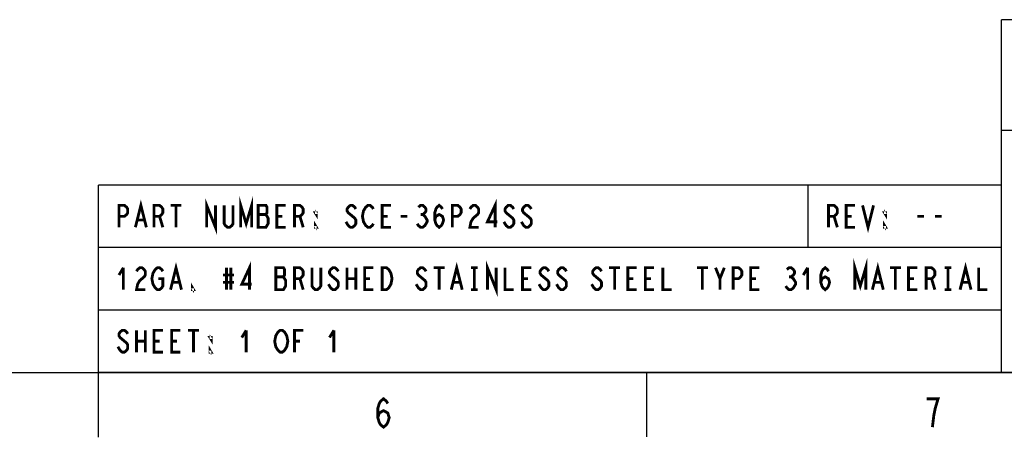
# Model space of a CAD drawing. Header units: inches. Extents: x -1 to 69, y -1 to 45.
# Tile 6 of 39: x 41.3 to 56.5, y -1 to 5.5. Entities that reach past the tile are written whole.
import ezdxf

# ---------------------------------------------------------------- set-up
doc = ezdxf.new("R2010")
doc.units = ezdxf.units.IN
doc.header["$LTSCALE"] = 3.74
doc.header["$MEASUREMENT"] = 0
doc.layers.get('0').update_dxf_attribs({"linetype": 'CONTINUOUS'})

msp = doc.modelspace()

# ---------------------------------------------------------------- linework, layer by layer
at = {"color": 2, "linetype": 'CONTINUOUS'}
for p, q in [((68, 5.469), (56.5, 5.469)), ((56.5, 0), (56.5, 5.469)), ((68, 3.75), (56.5, 3.75)), ((56.5, 2.905), (42.5, 2.905)), ((42.5, 0), (42.5, 2.905)), ((53.5, 1.937), (53.5, 2.905)), ((56.5, 0), (56.5, 2.905)), ((56.5, 1.937), (42.5, 1.937)), ((56.5, 0.968), (42.5, 0.968)), ((56.5, 0), (42.5, 0)), ((68, 0), (56.5, 0))]:
    msp.add_line(p, q, dxfattribs=at)
at = {"color": 7, "linetype": 'CONTINUOUS'}
for p, q in [((0, 0), (68, 0)), ((42.493, -0.006), (42.493, -1.004)), ((50.995, -0.002), (50.995, -0.999))]:
    msp.add_line(p, q, dxfattribs=at)
at = {"color": 2, "linetype": 'CONTINUOUS', "const_width": 0.044}
for points in [[(42.818, 2.251), (42.818, 2.591), (42.903, 2.591), (42.937, 2.562), (42.954, 2.534), (42.954, 2.477), (42.937, 2.449), (42.903, 2.421), (42.818, 2.421)], [(43.073, 2.251), (43.158, 2.591), (43.243, 2.251)], [(43.362, 2.251), (43.362, 2.591), (43.447, 2.591), (43.481, 2.562), (43.498, 2.534), (43.498, 2.477), (43.481, 2.449), (43.447, 2.421), (43.362, 2.421)], [(43.617, 2.591), (43.787, 2.591)], [(43.702, 2.591), (43.702, 2.251)], [(44.178, 2.251), (44.178, 2.591), (44.314, 2.251), (44.314, 2.591)], [(44.586, 2.591), (44.586, 2.307), (44.569, 2.279), (44.535, 2.251), (44.501, 2.251), (44.467, 2.279), (44.45, 2.307), (44.45, 2.591)], [(44.705, 2.251), (44.705, 2.591), (44.79, 2.307), (44.875, 2.591), (44.875, 2.251)], [(44.977, 2.591), (44.977, 2.251), (45.096, 2.251), (45.113, 2.279), (45.13, 2.307), (45.13, 2.392), (45.113, 2.421), (45.096, 2.449), (45.113, 2.477), (45.113, 2.562), (45.096, 2.591), (44.977, 2.591)], [(45.402, 2.251), (45.266, 2.251), (45.266, 2.591), (45.402, 2.591)], [(45.538, 2.251), (45.538, 2.591), (45.623, 2.591), (45.657, 2.562), (45.674, 2.534), (45.674, 2.477), (45.657, 2.449), (45.623, 2.421), (45.538, 2.421)], [(46.49, 2.534), (46.473, 2.562), (46.439, 2.591), (46.405, 2.591), (46.371, 2.562), (46.354, 2.534), (46.354, 2.506), (46.371, 2.477), (46.405, 2.449), (46.439, 2.421), (46.473, 2.392), (46.49, 2.364), (46.49, 2.307), (46.473, 2.279), (46.439, 2.251), (46.405, 2.251), (46.371, 2.279), (46.354, 2.307), (46.337, 2.336)], [(46.762, 2.307), (46.745, 2.279), (46.711, 2.251), (46.677, 2.251), (46.643, 2.279), (46.626, 2.307), (46.609, 2.336), (46.592, 2.421), (46.609, 2.506), (46.626, 2.534), (46.643, 2.562), (46.677, 2.591), (46.711, 2.591), (46.745, 2.562), (46.762, 2.534)], [(47.034, 2.251), (46.898, 2.251), (46.898, 2.591), (47.034, 2.591)], [(47.459, 2.562), (47.493, 2.591), (47.527, 2.591), (47.561, 2.562), (47.578, 2.534), (47.578, 2.506), (47.561, 2.477), (47.527, 2.449), (47.561, 2.421), (47.578, 2.392), (47.595, 2.364), (47.595, 2.336), (47.578, 2.307), (47.561, 2.279), (47.527, 2.251), (47.493, 2.251), (47.459, 2.279), (47.442, 2.307)], [(47.714, 2.364), (47.731, 2.421), (47.782, 2.449), (47.833, 2.421), (47.85, 2.364), (47.833, 2.307), (47.816, 2.279), (47.782, 2.251), (47.748, 2.279), (47.731, 2.307), (47.714, 2.364), (47.714, 2.477), (47.731, 2.534), (47.748, 2.562), (47.782, 2.591), (47.816, 2.562), (47.833, 2.534)], [(47.986, 2.251), (47.986, 2.591), (48.071, 2.591), (48.105, 2.562), (48.122, 2.534), (48.122, 2.477), (48.105, 2.449), (48.071, 2.421), (47.986, 2.421)], [(48.258, 2.534), (48.275, 2.562), (48.309, 2.591), (48.343, 2.591), (48.377, 2.562), (48.394, 2.534), (48.394, 2.477), (48.377, 2.449), (48.343, 2.421), (48.309, 2.392), (48.275, 2.336), (48.258, 2.251), (48.394, 2.251)], [(48.649, 2.251), (48.649, 2.591), (48.53, 2.336), (48.683, 2.336)], [(48.938, 2.534), (48.921, 2.562), (48.887, 2.591), (48.853, 2.591), (48.819, 2.562), (48.802, 2.534), (48.802, 2.506), (48.819, 2.477), (48.853, 2.449), (48.887, 2.421), (48.921, 2.392), (48.938, 2.364), (48.938, 2.307), (48.921, 2.279), (48.887, 2.251), (48.853, 2.251), (48.819, 2.279), (48.802, 2.307), (48.785, 2.336)], [(49.21, 2.534), (49.193, 2.562), (49.159, 2.591), (49.125, 2.591), (49.091, 2.562), (49.074, 2.534), (49.074, 2.506), (49.091, 2.477), (49.125, 2.449), (49.159, 2.421), (49.193, 2.392), (49.21, 2.364), (49.21, 2.307), (49.193, 2.279), (49.159, 2.251), (49.125, 2.251), (49.091, 2.279), (49.074, 2.307), (49.057, 2.336)], [(53.818, 2.251), (53.818, 2.591), (53.903, 2.591), (53.937, 2.562), (53.954, 2.534), (53.954, 2.477), (53.937, 2.449), (53.903, 2.421), (53.818, 2.421)], [(54.226, 2.251), (54.09, 2.251), (54.09, 2.591), (54.226, 2.591)], [(54.345, 2.591), (54.43, 2.251), (54.515, 2.591)], [(43.447, 2.421), (43.498, 2.251)], [(44.977, 2.449), (45.096, 2.449)], [(45.266, 2.421), (45.351, 2.421)], [(45.623, 2.421), (45.674, 2.251)], [(45.878, 2.477), (45.878, 2.449), (45.861, 2.477), (45.878, 2.477)], [(46.898, 2.421), (46.983, 2.421)], [(47.187, 2.421), (47.289, 2.421)], [(47.493, 2.449), (47.527, 2.449)], [(53.903, 2.421), (53.954, 2.251)], [(54.09, 2.421), (54.175, 2.421)], [(54.702, 2.477), (54.702, 2.449), (54.685, 2.477), (54.702, 2.477)], [(55.195, 2.421), (55.297, 2.421)], [(55.467, 2.421), (55.569, 2.421)], [(43.107, 2.364), (43.209, 2.364)], [(45.878, 2.251), (45.861, 2.251), (45.861, 2.279), (45.878, 2.251)], [(54.702, 2.251), (54.685, 2.251), (54.685, 2.279), (54.702, 2.251)], [(43.617, 1.284), (43.702, 1.624), (43.787, 1.284)], [(44.841, 1.284), (44.841, 1.624), (44.722, 1.369), (44.875, 1.369)], [(47.969, 1.284), (48.054, 1.624), (48.139, 1.284)], [(48.53, 1.284), (48.53, 1.624), (48.666, 1.284), (48.666, 1.624)], [(54.225, 1.284), (54.225, 1.624), (54.31, 1.341), (54.395, 1.624), (54.395, 1.284)], [(54.497, 1.284), (54.582, 1.624), (54.667, 1.284)], [(55.857, 1.284), (55.942, 1.624), (56.027, 1.284)], [(42.886, 1.624), (42.818, 1.511)], [(42.886, 1.624), (42.886, 1.284)], [(43.09, 1.568), (43.107, 1.596), (43.141, 1.624), (43.175, 1.624), (43.209, 1.596), (43.226, 1.568), (43.226, 1.511), (43.209, 1.483), (43.175, 1.454), (43.141, 1.426), (43.107, 1.369), (43.09, 1.284), (43.226, 1.284)], [(43.43, 1.454), (43.498, 1.454), (43.498, 1.341), (43.481, 1.313), (43.447, 1.284), (43.413, 1.284), (43.379, 1.313), (43.362, 1.341), (43.345, 1.369), (43.328, 1.454), (43.345, 1.539), (43.362, 1.568), (43.379, 1.596), (43.413, 1.624), (43.447, 1.624), (43.481, 1.596), (43.498, 1.568)], [(44.433, 1.511), (44.603, 1.511)], [(44.484, 1.624), (44.484, 1.284)], [(44.552, 1.624), (44.552, 1.284)], [(45.249, 1.624), (45.249, 1.284), (45.368, 1.284), (45.385, 1.313), (45.402, 1.341), (45.402, 1.426), (45.385, 1.454), (45.368, 1.483), (45.385, 1.511), (45.385, 1.596), (45.368, 1.624), (45.249, 1.624)], [(45.538, 1.284), (45.538, 1.624), (45.623, 1.624), (45.657, 1.596), (45.674, 1.568), (45.674, 1.511), (45.657, 1.483), (45.623, 1.454), (45.538, 1.454)], [(45.946, 1.624), (45.946, 1.341), (45.929, 1.313), (45.895, 1.284), (45.861, 1.284), (45.827, 1.313), (45.81, 1.341), (45.81, 1.624)], [(46.218, 1.568), (46.201, 1.596), (46.167, 1.624), (46.133, 1.624), (46.099, 1.596), (46.082, 1.568), (46.082, 1.539), (46.099, 1.511), (46.133, 1.483), (46.167, 1.454), (46.201, 1.426), (46.218, 1.398), (46.218, 1.341), (46.201, 1.313), (46.167, 1.284), (46.133, 1.284), (46.099, 1.313), (46.082, 1.341), (46.065, 1.369)], [(46.354, 1.624), (46.354, 1.284)], [(46.49, 1.624), (46.49, 1.284)], [(46.762, 1.284), (46.626, 1.284), (46.626, 1.624), (46.762, 1.624)], [(46.898, 1.624), (46.966, 1.624), (47, 1.596), (47.017, 1.568), (47.034, 1.539), (47.051, 1.454), (47.034, 1.369), (47.017, 1.341), (47, 1.313), (46.966, 1.284), (46.898, 1.284), (46.898, 1.624)], [(47.578, 1.568), (47.561, 1.596), (47.527, 1.624), (47.493, 1.624), (47.459, 1.596), (47.442, 1.568), (47.442, 1.539), (47.459, 1.511), (47.493, 1.483), (47.527, 1.454), (47.561, 1.426), (47.578, 1.398), (47.578, 1.341), (47.561, 1.313), (47.527, 1.284), (47.493, 1.284), (47.459, 1.313), (47.442, 1.341), (47.425, 1.369)], [(47.697, 1.624), (47.867, 1.624)], [(47.782, 1.624), (47.782, 1.284)], [(48.275, 1.624), (48.377, 1.624)], [(48.326, 1.624), (48.326, 1.284)], [(48.802, 1.624), (48.802, 1.284), (48.938, 1.284)], [(49.21, 1.284), (49.074, 1.284), (49.074, 1.624), (49.21, 1.624)], [(49.482, 1.568), (49.465, 1.596), (49.431, 1.624), (49.397, 1.624), (49.363, 1.596), (49.346, 1.568), (49.346, 1.539), (49.363, 1.511), (49.397, 1.483), (49.431, 1.454), (49.465, 1.426), (49.482, 1.398), (49.482, 1.341), (49.465, 1.313), (49.431, 1.284), (49.397, 1.284), (49.363, 1.313), (49.346, 1.341), (49.329, 1.369)], [(49.754, 1.568), (49.737, 1.596), (49.703, 1.624), (49.669, 1.624), (49.635, 1.596), (49.618, 1.568), (49.618, 1.539), (49.635, 1.511), (49.669, 1.483), (49.703, 1.454), (49.737, 1.426), (49.754, 1.398), (49.754, 1.341), (49.737, 1.313), (49.703, 1.284), (49.669, 1.284), (49.635, 1.313), (49.618, 1.341), (49.601, 1.369)], [(50.298, 1.568), (50.281, 1.596), (50.247, 1.624), (50.213, 1.624), (50.179, 1.596), (50.162, 1.568), (50.162, 1.539), (50.179, 1.511), (50.213, 1.483), (50.247, 1.454), (50.281, 1.426), (50.298, 1.398), (50.298, 1.341), (50.281, 1.313), (50.247, 1.284), (50.213, 1.284), (50.179, 1.313), (50.162, 1.341), (50.145, 1.369)], [(50.417, 1.624), (50.587, 1.624)], [(50.502, 1.624), (50.502, 1.284)], [(50.842, 1.284), (50.706, 1.284), (50.706, 1.624), (50.842, 1.624)], [(51.114, 1.284), (50.978, 1.284), (50.978, 1.624), (51.114, 1.624)], [(51.25, 1.624), (51.25, 1.284), (51.386, 1.284)], [(51.777, 1.624), (51.947, 1.624)], [(51.862, 1.624), (51.862, 1.284)], [(52.066, 1.624), (52.134, 1.454), (52.134, 1.284)], [(52.134, 1.454), (52.202, 1.624)], [(52.338, 1.284), (52.338, 1.624), (52.423, 1.624), (52.457, 1.596), (52.474, 1.568), (52.474, 1.511), (52.457, 1.483), (52.423, 1.454), (52.338, 1.454)], [(52.746, 1.284), (52.61, 1.284), (52.61, 1.624), (52.746, 1.624)], [(53.171, 1.596), (53.205, 1.624), (53.239, 1.624), (53.273, 1.596), (53.29, 1.568), (53.29, 1.539), (53.273, 1.511), (53.239, 1.483), (53.273, 1.454), (53.29, 1.426), (53.307, 1.398), (53.307, 1.369), (53.29, 1.341), (53.273, 1.313), (53.239, 1.284), (53.205, 1.284), (53.171, 1.313), (53.154, 1.341)], [(53.494, 1.624), (53.426, 1.511)], [(53.494, 1.624), (53.494, 1.284)], [(53.698, 1.398), (53.715, 1.454), (53.766, 1.483), (53.817, 1.454), (53.834, 1.398), (53.817, 1.341), (53.8, 1.313), (53.766, 1.284), (53.732, 1.313), (53.715, 1.341), (53.698, 1.398), (53.698, 1.511), (53.715, 1.568), (53.732, 1.596), (53.766, 1.624), (53.8, 1.596), (53.817, 1.568)], [(54.769, 1.624), (54.939, 1.624)], [(54.854, 1.624), (54.854, 1.284)], [(55.194, 1.284), (55.058, 1.284), (55.058, 1.624), (55.194, 1.624)], [(55.33, 1.284), (55.33, 1.624), (55.415, 1.624), (55.449, 1.596), (55.466, 1.568), (55.466, 1.511), (55.449, 1.483), (55.415, 1.454), (55.33, 1.454)], [(55.619, 1.624), (55.721, 1.624)], [(55.67, 1.624), (55.67, 1.284)], [(56.146, 1.624), (56.146, 1.284), (56.282, 1.284)], [(43.651, 1.398), (43.753, 1.398)], [(43.974, 1.284), (43.957, 1.284), (43.957, 1.313), (43.974, 1.284)], [(44.433, 1.398), (44.603, 1.398)], [(45.249, 1.483), (45.368, 1.483)], [(45.623, 1.454), (45.674, 1.284)], [(46.354, 1.454), (46.49, 1.454)], [(46.626, 1.454), (46.711, 1.454)], [(48.003, 1.398), (48.105, 1.398)], [(49.074, 1.454), (49.159, 1.454)], [(50.706, 1.454), (50.791, 1.454)], [(50.978, 1.454), (51.063, 1.454)], [(52.61, 1.454), (52.695, 1.454)], [(53.205, 1.483), (53.239, 1.483)], [(54.531, 1.398), (54.633, 1.398)], [(55.058, 1.454), (55.143, 1.454)], [(55.415, 1.454), (55.466, 1.284)], [(55.891, 1.398), (55.993, 1.398)], [(48.275, 1.284), (48.377, 1.284)], [(55.619, 1.284), (55.721, 1.284)], [(42.954, 0.599), (42.937, 0.627), (42.903, 0.655), (42.869, 0.655), (42.835, 0.627), (42.818, 0.599), (42.818, 0.57), (42.835, 0.542), (42.869, 0.514), (42.903, 0.485), (42.937, 0.457), (42.954, 0.429), (42.954, 0.372), (42.937, 0.344), (42.903, 0.315), (42.869, 0.315), (42.835, 0.344), (42.818, 0.372), (42.801, 0.4)], [(43.09, 0.655), (43.09, 0.315)], [(43.226, 0.655), (43.226, 0.315)], [(43.498, 0.315), (43.362, 0.315), (43.362, 0.655), (43.498, 0.655)], [(43.77, 0.315), (43.634, 0.315), (43.634, 0.655), (43.77, 0.655)], [(43.889, 0.655), (44.059, 0.655)], [(43.974, 0.655), (43.974, 0.315)], [(44.79, 0.655), (44.722, 0.542)], [(44.79, 0.655), (44.79, 0.315)], [(45.402, 0.372), (45.385, 0.344), (45.351, 0.315), (45.317, 0.315), (45.283, 0.344), (45.266, 0.372), (45.249, 0.4), (45.232, 0.485), (45.249, 0.57), (45.266, 0.599), (45.283, 0.627), (45.317, 0.655), (45.351, 0.655), (45.385, 0.627), (45.402, 0.599), (45.419, 0.57), (45.436, 0.485), (45.419, 0.4), (45.402, 0.372)], [(45.538, 0.315), (45.538, 0.655), (45.674, 0.655)], [(46.15, 0.655), (46.082, 0.542)], [(46.15, 0.655), (46.15, 0.315)], [(43.09, 0.485), (43.226, 0.485)], [(43.362, 0.485), (43.447, 0.485)], [(43.634, 0.485), (43.719, 0.485)], [(44.246, 0.542), (44.246, 0.514), (44.229, 0.542), (44.246, 0.542)], [(45.538, 0.485), (45.623, 0.485)], [(44.246, 0.315), (44.229, 0.315), (44.229, 0.344), (44.246, 0.315)], [(46.831, -0.701), (46.853, -0.627), (46.919, -0.591), (46.985, -0.627), (47.007, -0.701), (46.985, -0.774), (46.963, -0.811), (46.919, -0.847), (46.875, -0.811), (46.853, -0.774), (46.831, -0.701), (46.831, -0.554), (46.853, -0.481), (46.875, -0.444), (46.919, -0.407), (46.963, -0.444), (46.985, -0.481)], [(55.428, -0.847), (55.45, -0.664), (55.472, -0.554), (55.494, -0.481), (55.516, -0.407), (55.34, -0.407)]]:
    msp.add_lwpolyline(points, dxfattribs=at)

doc.saveas('drawing.dxf')
